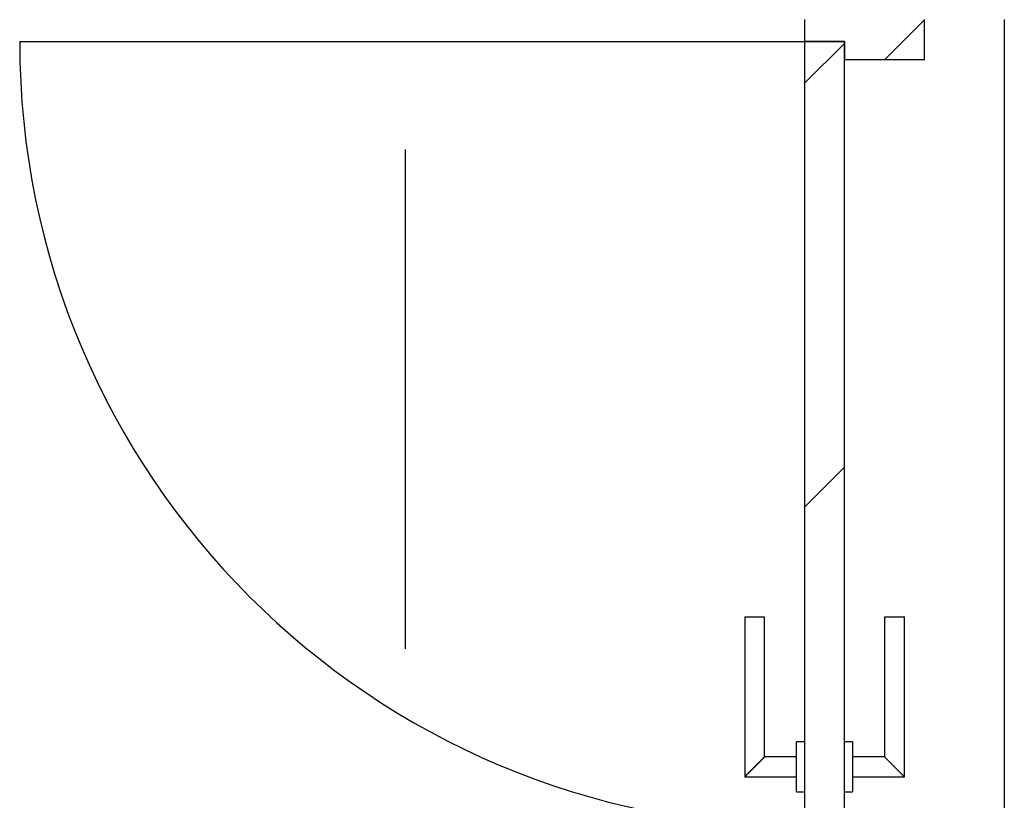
# Model space of a CAD drawing. Extents: x 2 to 87, y -108 to 11.
# Tile 56 of 256: x 27.042 to 28.028, y -77.259 to -76.478. Entities that reach past the tile are written whole.
import ezdxf

# ---------------------------------------------------------------- set-up
doc = ezdxf.new("R2010")
doc.units = 0
doc.header["$MEASUREMENT"] = 0
doc.linetypes.add('DASHDOT', pattern=[1, 0.5, -0.25, 0, -0.25])
for name, color, linetype in [('13', 7, 'CONTINUOUS'), ('16', 7, 'CONTINUOUS'), ('30', 7, 'CONTINUOUS'), ('5', 7, 'CONTINUOUS'), ('8', 7, 'CONTINUOUS')]:
    doc.layers.add(name, color=color, linetype=linetype)

msp = doc.modelspace()

# ---------------------------------------------------------------- linework, layer by layer
at = {"layer": '13', "color": 62, "linetype": 'Continuous'}
msp.add_line((28.0276, -76.4775), (28.0276, -78.1075), dxfattribs=at)
at = {"layer": '16', "color": 62, "linetype": 'Continuous'}
msp.add_line((27.0416, -76.4995), (27.8276, -76.4995), dxfattribs=at)
msp.add_arc((27.8276, -76.4995), 0.786, 180, 270, dxfattribs=at)
at = {"layer": '30', "color": 62, "linetype": 'Continuous'}
for p, q in [((27.8276, -76.4775), (27.8276, -76.4995)), ((27.9476, -76.5175), (27.9476, -76.4775)), ((27.8276, -76.4995), (27.8676, -76.4995)), ((27.8676, -76.4995), (27.8676, -76.5175)), ((27.8676, -76.5175), (27.9476, -76.5175))]:
    msp.add_line(p, q, dxfattribs=at)
at = {"layer": '5', "color": 7, "linetype": 'DASHDOT'}
msp.add_line((27.4276, -7.3075), (27.4276, -96.5075), dxfattribs=at)
at = {"layer": '8', "color": 62, "linetype": 'Continuous'}
for p, q in [((27.9081, -76.5175), (27.9476, -76.478)), ((27.8276, -76.4995), (27.8276, -77.2855)), ((27.8676, -76.4995), (27.8276, -76.4995)), ((27.8276, -76.5414), (27.8676, -76.5014)), ((27.8676, -77.2855), (27.8676, -76.4995)), ((27.8276, -76.9657), (27.8676, -76.9257)), ((27.7676, -77.0755), (27.7676, -77.2355)), ((27.7676, -77.0755), (27.7876, -77.0755)), ((27.7876, -77.2155), (27.7876, -77.0755)), ((27.9076, -77.0755), (27.9076, -77.2155)), ((27.9076, -77.0755), (27.9276, -77.0755)), ((27.9276, -77.2355), (27.9276, -77.0755)), ((27.8276, -77.2005), (27.8196, -77.2005)), ((27.8196, -77.2505), (27.8196, -77.2005)), ((27.8756, -77.2005), (27.8676, -77.2005)), ((27.8756, -77.2005), (27.8756, -77.2505)), ((27.8196, -77.2155), (27.7876, -77.2155)), ((27.9076, -77.2155), (27.8756, -77.2155)), ((27.7676, -77.2355), (27.8196, -77.2355)), ((27.8756, -77.2355), (27.9276, -77.2355)), ((27.8196, -77.2505), (27.8276, -77.2505)), ((27.8676, -77.2505), (27.8756, -77.2505))]:
    msp.add_line(p, q, dxfattribs=at)
for points in [[(27.7876, -77.2155), (27.7875, -77.2155), (27.7875, -77.2156), (27.7875, -77.2156), (27.7875, -77.2156), (27.7875, -77.2156), (27.7875, -77.2156), (27.7875, -77.2156), (27.7875, -77.2156), (27.7875, -77.2156), (27.7875, -77.2156), (27.7875, -77.2156), (27.7875, -77.2156), (27.7875, -77.2156), (27.7875, -77.2156), (27.7875, -77.2156), (27.7875, -77.2156), (27.7875, -77.2156), (27.7875, -77.2156), (27.7875, -77.2156), (27.7875, -77.2156), (27.7875, -77.2156), (27.7875, -77.2156), (27.7875, -77.2156), (27.7875, -77.2156), (27.7875, -77.2156), (27.7875, -77.2156), (27.7875, -77.2156), (27.7875, -77.2156), (27.7874, -77.2157), (27.7874, -77.2157), (27.7874, -77.2157), (27.7874, -77.2157), (27.7874, -77.2157), (27.7874, -77.2157), (27.7874, -77.2157), (27.7874, -77.2157), (27.7874, -77.2157), (27.7874, -77.2157), (27.7874, -77.2157), (27.7874, -77.2157), (27.7874, -77.2157), (27.7874, -77.2157), (27.7874, -77.2157), (27.7874, -77.2157), (27.7874, -77.2157), (27.7874, -77.2157), (27.7873, -77.2157), (27.7873, -77.2158), (27.7873, -77.2158), (27.7873, -77.2158), (27.7873, -77.2158), (27.7873, -77.2158), (27.7873, -77.2158), (27.7873, -77.2158), (27.7873, -77.2158), (27.7873, -77.2158), (27.7873, -77.2158), (27.7873, -77.2158), (27.7873, -77.2158), (27.7873, -77.2158), (27.7873, -77.2158), (27.7873, -77.2158), (27.7872, -77.2159), (27.7871, -77.216), (27.7871, -77.216), (27.7871, -77.216), (27.7871, -77.216), (27.7871, -77.216), (27.7871, -77.216), (27.7871, -77.216), (27.7871, -77.216), (27.7871, -77.216), (27.7871, -77.216), (27.7871, -77.216), (27.787, -77.216), (27.787, -77.2161), (27.787, -77.2161), (27.787, -77.2161), (27.787, -77.2161), (27.787, -77.2161), (27.787, -77.2161), (27.787, -77.2161), (27.787, -77.2161), (27.787, -77.2161), (27.787, -77.2161), (27.7869, -77.2162), (27.7869, -77.2162), (27.7869, -77.2162), (27.7869, -77.2162), (27.7869, -77.2162), (27.7869, -77.2162), (27.7869, -77.2162), (27.7869, -77.2162), (27.7869, -77.2162), (27.7869, -77.2162), (27.7868, -77.2163), (27.7868, -77.2163), (27.7868, -77.2163), (27.7868, -77.2163), (27.7868, -77.2163), (27.7868, -77.2163), (27.7868, -77.2163), (27.7868, -77.2163), (27.7868, -77.2163), (27.7868, -77.2163), (27.7867, -77.2164), (27.7867, -77.2164), (27.7867, -77.2164), (27.7867, -77.2164), (27.7867, -77.2164), (27.7867, -77.2164), (27.7867, -77.2164), (27.7867, -77.2164), (27.7866, -77.2164), (27.7866, -77.2165), (27.7866, -77.2165), (27.7866, -77.2165), (27.7866, -77.2165), (27.7866, -77.2165), (27.7866, -77.2165), (27.7866, -77.2165), (27.7866, -77.2165), (27.7865, -77.2166), (27.7865, -77.2166), (27.7865, -77.2166), (27.7865, -77.2166), (27.7865, -77.2166), (27.7865, -77.2166), (27.7865, -77.2166), (27.7865, -77.2166), (27.7864, -77.2167), (27.7864, -77.2167), (27.7864, -77.2167), (27.7864, -77.2167), (27.7864, -77.2167), (27.7864, -77.2167), (27.7864, -77.2167), (27.7864, -77.2167), (27.7863, -77.2168), (27.7863, -77.2168), (27.7863, -77.2168), (27.7863, -77.2168), (27.7863, -77.2168), (27.7863, -77.2168), (27.7863, -77.2168), (27.7862, -77.2169), (27.7862, -77.2169), (27.7862, -77.2169), (27.7862, -77.2169), (27.7862, -77.2169), (27.7862, -77.2169), (27.7862, -77.2169), (27.7861, -77.217), (27.786, -77.2171), (27.786, -77.2171), (27.786, -77.2171), (27.786, -77.2171), (27.786, -77.2171), (27.786, -77.2171), (27.786, -77.2171), (27.7859, -77.2172), (27.7859, -77.2172), (27.7859, -77.2172), (27.7859, -77.2172), (27.7859, -77.2172), (27.7859, -77.2172), (27.7859, -77.2172), (27.7858, -77.2173), (27.7858, -77.2173), (27.7858, -77.2173), (27.7858, -77.2173), (27.7858, -77.2173), (27.7858, -77.2173), (27.7857, -77.2174), (27.7857, -77.2174), (27.7857, -77.2174), (27.7857, -77.2174), (27.7857, -77.2174), (27.7857, -77.2174), (27.7856, -77.2175), (27.7856, -77.2175), (27.7856, -77.2175), (27.7856, -77.2175), (27.7856, -77.2175), (27.7856, -77.2175), (27.7855, -77.2176), (27.7855, -77.2176), (27.7855, -77.2176), (27.7855, -77.2176), (27.7855, -77.2176), (27.7855, -77.2176), (27.7854, -77.2177), (27.7854, -77.2177), (27.7854, -77.2177), (27.7854, -77.2177), (27.7854, -77.2177), (27.7854, -77.2177), (27.7853, -77.2178), (27.7853, -77.2178), (27.7853, -77.2178), (27.7853, -77.2178), (27.7853, -77.2178), (27.7853, -77.2178), (27.7852, -77.2179), (27.7852, -77.2179), (27.7852, -77.2179), (27.7852, -77.2179), (27.7852, -77.2179), (27.7851, -77.2179), (27.7851, -77.218), (27.7851, -77.218), (27.7851, -77.218), (27.7851, -77.218), (27.7851, -77.218), (27.785, -77.2181), (27.785, -77.2181), (27.785, -77.2181), (27.785, -77.2181), (27.785, -77.2181), (27.7849, -77.2181), (27.7849, -77.2182), (27.7849, -77.2182), (27.7849, -77.2182), (27.7849, -77.2182), (27.7849, -77.2182), (27.7848, -77.2183), (27.7848, -77.2183), (27.7848, -77.2183), (27.7848, -77.2183), (27.7848, -77.2183), (27.7847, -77.2184), (27.7847, -77.2184), (27.7847, -77.2184), (27.7847, -77.2184), (27.7847, -77.2184), (27.7846, -77.2185), (27.7846, -77.2185), (27.7846, -77.2185), (27.7846, -77.2185), (27.7846, -77.2185), (27.7845, -77.2186), (27.7845, -77.2186), (27.7845, -77.2186), (27.7845, -77.2186), (27.7845, -77.2186), (27.7845, -77.2186), (27.7844, -77.2187), (27.7843, -77.2188), (27.7843, -77.2188), (27.7843, -77.2188), (27.7843, -77.2188), (27.7842, -77.2189), (27.7842, -77.2189), (27.7842, -77.2189), (27.7842, -77.2189), (27.7842, -77.2189), (27.7841, -77.219), (27.7841, -77.219), (27.7841, -77.219), (27.7841, -77.219), (27.7841, -77.219), (27.784, -77.2191), (27.784, -77.2191), (27.784, -77.2191), (27.784, -77.2191), (27.784, -77.2191), (27.7839, -77.2192), (27.7839, -77.2192), (27.7839, -77.2192), (27.7839, -77.2192), (27.7839, -77.2192), (27.7838, -77.2193), (27.7838, -77.2193), (27.7838, -77.2193), (27.7838, -77.2193), (27.7837, -77.2194), (27.7837, -77.2194), (27.7837, -77.2194), (27.7837, -77.2194), (27.7837, -77.2194), (27.7836, -77.2195), (27.7836, -77.2195), (27.7836, -77.2195), (27.7836, -77.2195), (27.7835, -77.2195), (27.7835, -77.2196), (27.7835, -77.2196), (27.7835, -77.2196), (27.7835, -77.2196), (27.7834, -77.2197), (27.7834, -77.2197), (27.7834, -77.2197), (27.7834, -77.2197), (27.7833, -77.2197), (27.7833, -77.2198), (27.7833, -77.2198), (27.7833, -77.2198), (27.7833, -77.2198), (27.7832, -77.2199), (27.7832, -77.2199), (27.7832, -77.2199), (27.7832, -77.2199), (27.7831, -77.22), (27.7831, -77.22), (27.7831, -77.22), (27.7831, -77.22), (27.7831, -77.22), (27.783, -77.2201), (27.783, -77.2201), (27.783, -77.2201), (27.783, -77.2201), (27.7829, -77.2202), (27.7829, -77.2202), (27.7829, -77.2202), (27.7829, -77.2202), (27.7828, -77.2202), (27.7828, -77.2203), (27.7828, -77.2203), (27.7828, -77.2203), (27.7828, -77.2203), (27.7827, -77.2204), (27.7827, -77.2204), (27.7827, -77.2204), (27.7827, -77.2204), (27.7826, -77.2205), (27.7826, -77.2205), (27.7826, -77.2205), (27.7826, -77.2205), (27.7825, -77.2206), (27.7825, -77.2206), (27.7825, -77.2206), (27.7825, -77.2206), (27.7824, -77.2206), (27.7824, -77.2207), (27.7824, -77.2207), (27.7824, -77.2207), (27.7824, -77.2207), (27.7823, -77.2208), (27.7823, -77.2208), (27.7823, -77.2208), (27.7823, -77.2208), (27.7822, -77.2209), (27.7821, -77.221), (27.7821, -77.221), (27.7821, -77.221), (27.7821, -77.221), (27.782, -77.2211), (27.782, -77.2211), (27.782, -77.2211), (27.782, -77.2211), (27.7819, -77.2212), (27.7819, -77.2212), (27.7819, -77.2212), (27.7819, -77.2212), (27.7818, -77.2213), (27.7818, -77.2213), (27.7818, -77.2213), (27.7818, -77.2213), (27.7817, -77.2214), (27.7817, -77.2214), (27.7817, -77.2214), (27.7817, -77.2214), (27.7816, -77.2215), (27.7816, -77.2215), (27.7816, -77.2215), (27.7816, -77.2215), (27.7815, -77.2216), (27.7815, -77.2216), (27.7815, -77.2216), (27.7815, -77.2216), (27.7814, -77.2217), (27.7814, -77.2217), (27.7814, -77.2217), (27.7814, -77.2217), (27.7813, -77.2218), (27.7813, -77.2218), (27.7813, -77.2218), (27.7813, -77.2218), (27.7812, -77.2219), (27.7812, -77.2219), (27.7812, -77.2219), (27.7812, -77.2219), (27.7811, -77.222), (27.7811, -77.222), (27.7811, -77.222), (27.7811, -77.222), (27.781, -77.2221), (27.781, -77.2221), (27.781, -77.2221), (27.781, -77.2221), (27.7809, -77.2222), (27.7809, -77.2222), (27.7809, -77.2222), (27.7809, -77.2222), (27.7808, -77.2223), (27.7808, -77.2223), (27.7808, -77.2223), (27.7807, -77.2223), (27.7807, -77.2224), (27.7807, -77.2224), (27.7807, -77.2224), (27.7806, -77.2225), (27.7806, -77.2225), (27.7806, -77.2225), (27.7806, -77.2225), (27.7805, -77.2226), (27.7805, -77.2226), (27.7805, -77.2226), (27.7805, -77.2226), (27.7804, -77.2227), (27.7804, -77.2227), (27.7804, -77.2227), (27.7804, -77.2227), (27.7803, -77.2228), (27.7803, -77.2228), (27.7803, -77.2228), (27.7803, -77.2228), (27.7802, -77.2229), (27.7802, -77.2229), (27.7802, -77.2229), (27.7802, -77.2229), (27.7801, -77.223), (27.7801, -77.223), (27.7801, -77.223), (27.78, -77.2231), (27.78, -77.2231), (27.78, -77.2231), (27.78, -77.2231), (27.7799, -77.2232), (27.7799, -77.2232), (27.7799, -77.2232), (27.7799, -77.2232), (27.7798, -77.2233), (27.7798, -77.2233), (27.7798, -77.2233), (27.7798, -77.2233), (27.7797, -77.2234), (27.7797, -77.2234), (27.7797, -77.2234), (27.7796, -77.2235), (27.7795, -77.2236), (27.7795, -77.2236), (27.7795, -77.2236), (27.7795, -77.2236), (27.7794, -77.2237), (27.7794, -77.2237), (27.7794, -77.2237), (27.7794, -77.2237), (27.7793, -77.2238), (27.7793, -77.2238), (27.7793, -77.2238), (27.7792, -77.2239), (27.7792, -77.2239), (27.7792, -77.2239), (27.7792, -77.2239), (27.7791, -77.224), (27.7791, -77.224), (27.7791, -77.224), (27.7791, -77.224), (27.779, -77.2241), (27.779, -77.2241), (27.779, -77.2241), (27.7789, -77.2242), (27.7789, -77.2242), (27.7789, -77.2242), (27.7789, -77.2242), (27.7788, -77.2243), (27.7788, -77.2243), (27.7788, -77.2243), (27.7788, -77.2243), (27.7787, -77.2244), (27.7787, -77.2244), (27.7787, -77.2244), (27.7786, -77.2245), (27.7786, -77.2245), (27.7786, -77.2245), (27.7786, -77.2245), (27.7785, -77.2246), (27.7785, -77.2246), (27.7785, -77.2246), (27.7785, -77.2246), (27.7784, -77.2247), (27.7784, -77.2247), (27.7784, -77.2247), (27.7783, -77.2247), (27.7783, -77.2248), (27.7783, -77.2248), (27.7783, -77.2248), (27.7782, -77.2249), (27.7782, -77.2249), (27.7782, -77.2249), (27.7782, -77.2249), (27.7781, -77.225), (27.7781, -77.225), (27.7781, -77.225), (27.778, -77.225), (27.778, -77.2251), (27.778, -77.2251), (27.778, -77.2251), (27.7779, -77.2252), (27.7779, -77.2252), (27.7779, -77.2252), (27.7779, -77.2252), (27.7778, -77.2253), (27.7778, -77.2253), (27.7778, -77.2253), (27.7777, -77.2253), (27.7777, -77.2254), (27.7777, -77.2254), (27.7777, -77.2254), (27.7776, -77.2255), (27.7776, -77.2255), (27.7776, -77.2255), (27.7776, -77.2255), (27.7775, -77.2256), (27.7775, -77.2256), (27.7775, -77.2256), (27.7775, -77.2256), (27.7774, -77.2257), (27.7774, -77.2257), (27.7774, -77.2257), (27.7773, -77.2258), (27.7773, -77.2258), (27.7773, -77.2258), (27.7773, -77.2258), (27.7772, -77.2259), (27.7772, -77.2259), (27.7772, -77.2259), (27.7772, -77.2259), (27.7771, -77.226), (27.7771, -77.226), (27.7771, -77.226), (27.777, -77.2261), (27.777, -77.2261), (27.777, -77.2261), (27.777, -77.2261), (27.7769, -77.2262), (27.7768, -77.2263), (27.7768, -77.2263), (27.7768, -77.2263), (27.7767, -77.2264), (27.7767, -77.2264), (27.7767, -77.2264), (27.7767, -77.2264), (27.7766, -77.2265), (27.7766, -77.2265), (27.7766, -77.2265), (27.7766, -77.2265), (27.7765, -77.2266), (27.7765, -77.2266), (27.7765, -77.2266), (27.7764, -77.2267), (27.7764, -77.2267), (27.7764, -77.2267), (27.7764, -77.2267), (27.7763, -77.2268), (27.7763, -77.2268), (27.7763, -77.2268), (27.7763, -77.2268), (27.7762, -77.2269), (27.7762, -77.2269), (27.7762, -77.2269), (27.7761, -77.227), (27.7761, -77.227), (27.7761, -77.227), (27.7761, -77.227), (27.776, -77.2271), (27.776, -77.2271), (27.776, -77.2271), (27.776, -77.2271), (27.7759, -77.2272), (27.7759, -77.2272), (27.7759, -77.2272), (27.7758, -77.2273), (27.7758, -77.2273), (27.7758, -77.2273), (27.7758, -77.2273), (27.7757, -77.2274), (27.7757, -77.2274), (27.7757, -77.2274), (27.7757, -77.2274), (27.7756, -77.2275), (27.7756, -77.2275), (27.7756, -77.2275), (27.7756, -77.2275), (27.7755, -77.2276), (27.7755, -77.2276), (27.7755, -77.2276), (27.7754, -77.2277), (27.7754, -77.2277), (27.7754, -77.2277), (27.7754, -77.2277), (27.7753, -77.2278), (27.7753, -77.2278), (27.7753, -77.2278), (27.7753, -77.2278), (27.7752, -77.2279), (27.7752, -77.2279), (27.7752, -77.2279), (27.7752, -77.2279), (27.7751, -77.228), (27.7751, -77.228), (27.7751, -77.228), (27.775, -77.2281), (27.775, -77.2281), (27.775, -77.2281), (27.775, -77.2281), (27.7749, -77.2282), (27.7749, -77.2282), (27.7749, -77.2282), (27.7749, -77.2282), (27.7748, -77.2283), (27.7748, -77.2283), (27.7748, -77.2283), (27.7748, -77.2283), (27.7747, -77.2284), (27.7747, -77.2284), (27.7747, -77.2284), (27.7747, -77.2284), (27.7746, -77.2285), (27.7746, -77.2285), (27.7746, -77.2285), (27.7746, -77.2285), (27.7745, -77.2286), (27.7745, -77.2286), (27.7745, -77.2286), (27.7744, -77.2287), (27.7744, -77.2287), (27.7744, -77.2287), (27.7744, -77.2287), (27.7743, -77.2288), (27.7742, -77.2289), (27.7742, -77.2289), (27.7742, -77.2289), (27.7742, -77.2289), (27.7741, -77.229), (27.7741, -77.229), (27.7741, -77.229), (27.7741, -77.229), (27.774, -77.2291), (27.774, -77.2291), (27.774, -77.2291), (27.774, -77.2291), (27.7739, -77.2292), (27.7739, -77.2292), (27.7739, -77.2292), (27.7739, -77.2292), (27.7738, -77.2293), (27.7738, -77.2293), (27.7738, -77.2293), (27.7738, -77.2293), (27.7737, -77.2294), (27.7737, -77.2294), (27.7737, -77.2294), (27.7737, -77.2294), (27.7736, -77.2295), (27.7736, -77.2295), (27.7736, -77.2295), (27.7736, -77.2295), (27.7735, -77.2296), (27.7735, -77.2296), (27.7735, -77.2296), (27.7735, -77.2296), (27.7734, -77.2297), (27.7734, -77.2297), (27.7734, -77.2297), (27.7734, -77.2297), (27.7733, -77.2298), (27.7733, -77.2298), (27.7733, -77.2298), (27.7733, -77.2298), (27.7732, -77.2299), (27.7732, -77.2299), (27.7732, -77.2299), (27.7732, -77.2299), (27.7731, -77.23), (27.7731, -77.23), (27.7731, -77.23), (27.7731, -77.23), (27.773, -77.2301), (27.773, -77.2301), (27.773, -77.2301), (27.773, -77.2301), (27.7729, -77.2302), (27.7729, -77.2302), (27.7729, -77.2302), (27.7729, -77.2302), (27.7728, -77.2303), (27.7728, -77.2303), (27.7728, -77.2303), (27.7728, -77.2303), (27.7727, -77.2303), (27.7727, -77.2304), (27.7727, -77.2304), (27.7727, -77.2304), (27.7727, -77.2304), (27.7726, -77.2305), (27.7726, -77.2305), (27.7726, -77.2305), (27.7726, -77.2305), (27.7725, -77.2306), (27.7725, -77.2306), (27.7725, -77.2306), (27.7725, -77.2306), (27.7724, -77.2307), (27.7724, -77.2307), (27.7724, -77.2307), (27.7724, -77.2307), (27.7724, -77.2307), (27.7723, -77.2308), (27.7723, -77.2308), (27.7723, -77.2308), (27.7723, -77.2308), (27.7722, -77.2309), (27.7722, -77.2309), (27.7722, -77.2309), (27.7722, -77.2309), (27.7721, -77.231), (27.7721, -77.231), (27.7721, -77.231), (27.7721, -77.231), (27.7721, -77.231), (27.772, -77.2311), (27.772, -77.2311), (27.772, -77.2311), (27.772, -77.2311), (27.7719, -77.2312), (27.7719, -77.2312), (27.7719, -77.2312), (27.7719, -77.2312), (27.7719, -77.2313), (27.7718, -77.2313), (27.7718, -77.2313), (27.7718, -77.2313), (27.7718, -77.2313), (27.7717, -77.2314), (27.7717, -77.2314), (27.7717, -77.2314), (27.7717, -77.2314), (27.7717, -77.2314), (27.7716, -77.2315), (27.7716, -77.2315), (27.7716, -77.2315), (27.7716, -77.2315), (27.7715, -77.2316), (27.7715, -77.2316), (27.7715, -77.2316), (27.7715, -77.2316), (27.7715, -77.2316), (27.7714, -77.2317), (27.7714, -77.2317), (27.7714, -77.2317), (27.7714, -77.2317), (27.7713, -77.2318), (27.7713, -77.2318), (27.7713, -77.2318), (27.7713, -77.2318), (27.7713, -77.2318), (27.7712, -77.2319), (27.7712, -77.2319), (27.7712, -77.2319), (27.7712, -77.2319), (27.7712, -77.2319), (27.7711, -77.232), (27.7711, -77.232), (27.7711, -77.232), (27.7711, -77.232), (27.7711, -77.232), (27.771, -77.2321), (27.771, -77.2321), (27.771, -77.2321), (27.771, -77.2321), (27.7709, -77.2321), (27.7709, -77.2322), (27.7709, -77.2322), (27.7709, -77.2322), (27.7709, -77.2322), (27.7708, -77.2323), (27.7708, -77.2323), (27.7708, -77.2323), (27.7708, -77.2323), (27.7708, -77.2323), (27.7707, -77.2324), (27.7707, -77.2324), (27.7707, -77.2324), (27.7707, -77.2324), (27.7707, -77.2324), (27.7706, -77.2324), (27.7706, -77.2325), (27.7706, -77.2325), (27.7706, -77.2325), (27.7706, -77.2325), (27.7706, -77.2325), (27.7705, -77.2326), (27.7705, -77.2326), (27.7705, -77.2326), (27.7705, -77.2326), (27.7705, -77.2326), (27.7704, -77.2327), (27.7704, -77.2327), (27.7704, -77.2327), (27.7704, -77.2327), (27.7704, -77.2327), (27.7703, -77.2328), (27.7703, -77.2328), (27.7703, -77.2328), (27.7703, -77.2328), (27.7703, -77.2328), (27.7703, -77.2328), (27.7702, -77.2329), (27.7702, -77.2329), (27.7702, -77.2329), (27.7702, -77.2329), (27.7702, -77.2329), (27.7701, -77.233), (27.7701, -77.233), (27.7701, -77.233), (27.7701, -77.233), (27.7701, -77.233), (27.7701, -77.233), (27.77, -77.2331), (27.77, -77.2331), (27.77, -77.2331), (27.77, -77.2331), (27.77, -77.2331), (27.7699, -77.2332), (27.7698, -77.2333), (27.7698, -77.2333), (27.7698, -77.2333), (27.7698, -77.2333), (27.7698, -77.2333), (27.7698, -77.2333), (27.7697, -77.2334), (27.7697, -77.2334), (27.7697, -77.2334), (27.7697, -77.2334), (27.7697, -77.2334), (27.7697, -77.2334), (27.7696, -77.2335), (27.7696, -77.2335), (27.7696, -77.2335), (27.7696, -77.2335), (27.7696, -77.2335), (27.7696, -77.2335), (27.7695, -77.2336), (27.7695, -77.2336), (27.7695, -77.2336), (27.7695, -77.2336), (27.7695, -77.2336), (27.7695, -77.2336), (27.7694, -77.2337), (27.7694, -77.2337), (27.7694, -77.2337), (27.7694, -77.2337), (27.7694, -77.2337), (27.7694, -77.2337), (27.7693, -77.2338), (27.7693, -77.2338), (27.7693, -77.2338), (27.7693, -77.2338), (27.7693, -77.2338), (27.7693, -77.2338), (27.7693, -77.2338), (27.7692, -77.2339), (27.7692, -77.2339), (27.7692, -77.2339), (27.7692, -77.2339), (27.7692, -77.2339), (27.7692, -77.2339), (27.7692, -77.2339), (27.7691, -77.234), (27.7691, -77.234), (27.7691, -77.234), (27.7691, -77.234), (27.7691, -77.234), (27.7691, -77.234), (27.7691, -77.234), (27.769, -77.2341), (27.769, -77.2341), (27.769, -77.2341), (27.769, -77.2341), (27.769, -77.2341), (27.769, -77.2341), (27.769, -77.2341), (27.7689, -77.2342), (27.7689, -77.2342), (27.7689, -77.2342), (27.7689, -77.2342), (27.7689, -77.2342), (27.7689, -77.2342), (27.7689, -77.2342), (27.7688, -77.2343), (27.7688, -77.2343), (27.7688, -77.2343), (27.7688, -77.2343), (27.7688, -77.2343), (27.7688, -77.2343), (27.7688, -77.2343), (27.7688, -77.2343), (27.7687, -77.2344), (27.7687, -77.2344), (27.7687, -77.2344), (27.7687, -77.2344), (27.7687, -77.2344), (27.7687, -77.2344), (27.7687, -77.2344), (27.7687, -77.2344), (27.7686, -77.2345), (27.7686, -77.2345), (27.7686, -77.2345), (27.7686, -77.2345), (27.7686, -77.2345), (27.7686, -77.2345), (27.7686, -77.2345), (27.7686, -77.2345), (27.7686, -77.2345), (27.7685, -77.2346), (27.7685, -77.2346), (27.7685, -77.2346), (27.7685, -77.2346), (27.7685, -77.2346), (27.7685, -77.2346), (27.7685, -77.2346), (27.7685, -77.2346), (27.7684, -77.2347), (27.7683, -77.2348), (27.7683, -77.2348), (27.7683, -77.2348), (27.7683, -77.2348), (27.7683, -77.2348), (27.7683, -77.2348), (27.7683, -77.2348), (27.7683, -77.2348), (27.7683, -77.2348), (27.7683, -77.2348), (27.7682, -77.2349), (27.7682, -77.2349), (27.7682, -77.2349), (27.7682, -77.2349), (27.7682, -77.2349), (27.7682, -77.2349), (27.7682, -77.2349), (27.7682, -77.2349), (27.7682, -77.2349), (27.7682, -77.2349), (27.7681, -77.235), (27.7681, -77.235), (27.7681, -77.235), (27.7681, -77.235), (27.7681, -77.235), (27.7681, -77.235), (27.7681, -77.235), (27.7681, -77.235), (27.7681, -77.235), (27.7681, -77.235), (27.7681, -77.235), (27.7681, -77.235), (27.768, -77.2351), (27.768, -77.2351), (27.768, -77.2351), (27.768, -77.2351), (27.768, -77.2351), (27.768, -77.2351), (27.768, -77.2351), (27.768, -77.2351), (27.768, -77.2351), (27.768, -77.2351), (27.768, -77.2351), (27.768, -77.2351), (27.768, -77.2351), (27.7679, -77.2352), (27.7679, -77.2352), (27.7679, -77.2352), (27.7679, -77.2352), (27.7679, -77.2352), (27.7679, -77.2352), (27.7679, -77.2352), (27.7679, -77.2352), (27.7679, -77.2352), (27.7679, -77.2352), (27.7679, -77.2352), (27.7679, -77.2352), (27.7679, -77.2352), (27.7679, -77.2352), (27.7679, -77.2352), (27.7678, -77.2353), (27.7678, -77.2353), (27.7678, -77.2353), (27.7678, -77.2353), (27.7678, -77.2353), (27.7678, -77.2353), (27.7678, -77.2353), (27.7678, -77.2353), (27.7678, -77.2353), (27.7678, -77.2353), (27.7678, -77.2353), (27.7678, -77.2353), (27.7678, -77.2353), (27.7678, -77.2353), (27.7678, -77.2353), (27.7678, -77.2353), (27.7678, -77.2353), (27.7678, -77.2353), (27.7678, -77.2353), (27.7677, -77.2354), (27.7676, -77.2355)], [(27.9276, -77.2355), (27.9275, -77.2355), (27.9275, -77.2354), (27.9275, -77.2354), (27.9275, -77.2354), (27.9275, -77.2354), (27.9275, -77.2354), (27.9275, -77.2354), (27.9275, -77.2354), (27.9275, -77.2354), (27.9275, -77.2354), (27.9275, -77.2354), (27.9275, -77.2354), (27.9275, -77.2354), (27.9275, -77.2354), (27.9275, -77.2354), (27.9275, -77.2354), (27.9275, -77.2354), (27.9275, -77.2354), (27.9275, -77.2354), (27.9275, -77.2354), (27.9275, -77.2354), (27.9275, -77.2354), (27.9275, -77.2354), (27.9275, -77.2354), (27.9275, -77.2354), (27.9275, -77.2354), (27.9275, -77.2354), (27.9275, -77.2354), (27.9274, -77.2353), (27.9274, -77.2353), (27.9274, -77.2353), (27.9274, -77.2353), (27.9274, -77.2353), (27.9274, -77.2353), (27.9274, -77.2353), (27.9274, -77.2353), (27.9274, -77.2353), (27.9274, -77.2353), (27.9274, -77.2353), (27.9274, -77.2353), (27.9274, -77.2353), (27.9274, -77.2353), (27.9274, -77.2353), (27.9274, -77.2353), (27.9274, -77.2353), (27.9274, -77.2353), (27.9274, -77.2353), (27.9273, -77.2352), (27.9273, -77.2352), (27.9273, -77.2352), (27.9273, -77.2352), (27.9273, -77.2352), (27.9273, -77.2352), (27.9273, -77.2352), (27.9273, -77.2352), (27.9273, -77.2352), (27.9273, -77.2352), (27.9273, -77.2352), (27.9273, -77.2352), (27.9273, -77.2352), (27.9273, -77.2352), (27.9273, -77.2352), (27.9272, -77.2351), (27.9271, -77.235), (27.9271, -77.235), (27.9271, -77.235), (27.9271, -77.235), (27.9271, -77.235), (27.9271, -77.235), (27.9271, -77.235), (27.9271, -77.235), (27.9271, -77.235), (27.9271, -77.235), (27.9271, -77.235), (27.9271, -77.235), (27.927, -77.2349), (27.927, -77.2349), (27.927, -77.2349), (27.927, -77.2349), (27.927, -77.2349), (27.927, -77.2349), (27.927, -77.2349), (27.927, -77.2349), (27.927, -77.2349), (27.927, -77.2349), (27.9269, -77.2348), (27.9269, -77.2348), (27.9269, -77.2348), (27.9269, -77.2348), (27.9269, -77.2348), (27.9269, -77.2348), (27.9269, -77.2348), (27.9269, -77.2348), (27.9269, -77.2348), (27.9269, -77.2348), (27.9268, -77.2347), (27.9268, -77.2347), (27.9268, -77.2347), (27.9268, -77.2347), (27.9268, -77.2347), (27.9268, -77.2347), (27.9268, -77.2347), (27.9268, -77.2347), (27.9268, -77.2347), (27.9268, -77.2347), (27.9267, -77.2346), (27.9267, -77.2346), (27.9267, -77.2346), (27.9267, -77.2346), (27.9267, -77.2346), (27.9267, -77.2346), (27.9267, -77.2346), (27.9267, -77.2346), (27.9266, -77.2345), (27.9266, -77.2345), (27.9266, -77.2345), (27.9266, -77.2345), (27.9266, -77.2345), (27.9266, -77.2345), (27.9266, -77.2345), (27.9266, -77.2345), (27.9266, -77.2345), (27.9265, -77.2344), (27.9265, -77.2344), (27.9265, -77.2344), (27.9265, -77.2344), (27.9265, -77.2344), (27.9265, -77.2344), (27.9265, -77.2344), (27.9265, -77.2344), (27.9264, -77.2343), (27.9264, -77.2343), (27.9264, -77.2343), (27.9264, -77.2343), (27.9264, -77.2343), (27.9264, -77.2343), (27.9264, -77.2343), (27.9264, -77.2343), (27.9263, -77.2342), (27.9263, -77.2342), (27.9263, -77.2342), (27.9263, -77.2342), (27.9263, -77.2342), (27.9263, -77.2342), (27.9263, -77.2342), (27.9262, -77.2341), (27.9262, -77.2341), (27.9262, -77.2341), (27.9262, -77.2341), (27.9262, -77.2341), (27.9262, -77.2341), (27.9262, -77.2341), (27.9261, -77.234), (27.926, -77.2339), (27.926, -77.2339), (27.926, -77.2339), (27.926, -77.2339), (27.926, -77.2339), (27.926, -77.2339), (27.926, -77.2339), (27.9259, -77.2338), (27.9259, -77.2338), (27.9259, -77.2338), (27.9259, -77.2338), (27.9259, -77.2338), (27.9259, -77.2338), (27.9259, -77.2338), (27.9258, -77.2337), (27.9258, -77.2337), (27.9258, -77.2337), (27.9258, -77.2337), (27.9258, -77.2337), (27.9258, -77.2337), (27.9257, -77.2336), (27.9257, -77.2336), (27.9257, -77.2336), (27.9257, -77.2336), (27.9257, -77.2336), (27.9257, -77.2336), (27.9256, -77.2335), (27.9256, -77.2335), (27.9256, -77.2335), (27.9256, -77.2335), (27.9256, -77.2335), (27.9256, -77.2335), (27.9255, -77.2334), (27.9255, -77.2334), (27.9255, -77.2334), (27.9255, -77.2334), (27.9255, -77.2334), (27.9255, -77.2334), (27.9254, -77.2333), (27.9254, -77.2333), (27.9254, -77.2333), (27.9254, -77.2333), (27.9254, -77.2333), (27.9254, -77.2333), (27.9253, -77.2332), (27.9253, -77.2332), (27.9253, -77.2332), (27.9253, -77.2332), (27.9253, -77.2332), (27.9253, -77.2332), (27.9252, -77.2331), (27.9252, -77.2331), (27.9252, -77.2331), (27.9252, -77.2331), (27.9252, -77.2331), (27.9251, -77.233), (27.9251, -77.233), (27.9251, -77.233), (27.9251, -77.233), (27.9251, -77.233), (27.9251, -77.233), (27.925, -77.2329), (27.925, -77.2329), (27.925, -77.2329), (27.925, -77.2329), (27.925, -77.2329), (27.9249, -77.2328), (27.9249, -77.2328), (27.9249, -77.2328), (27.9249, -77.2328), (27.9249, -77.2328), (27.9249, -77.2328), (27.9248, -77.2327), (27.9248, -77.2327), (27.9248, -77.2327), (27.9248, -77.2327), (27.9248, -77.2327), (27.9247, -77.2326), (27.9247, -77.2326), (27.9247, -77.2326), (27.9247, -77.2326), (27.9247, -77.2326), (27.9246, -77.2325), (27.9246, -77.2325), (27.9246, -77.2325), (27.9246, -77.2325), (27.9246, -77.2325), (27.9245, -77.2324), (27.9245, -77.2324), (27.9245, -77.2324), (27.9245, -77.2324), (27.9245, -77.2324), (27.9245, -77.2324), (27.9244, -77.2323), (27.9243, -77.2322), (27.9243, -77.2322), (27.9243, -77.2322), (27.9243, -77.2322), (27.9242, -77.2321), (27.9242, -77.2321), (27.9242, -77.2321), (27.9242, -77.2321), (27.9242, -77.2321), (27.9241, -77.232), (27.9241, -77.232), (27.9241, -77.232), (27.9241, -77.232), (27.9241, -77.232), (27.924, -77.2319), (27.924, -77.2319), (27.924, -77.2319), (27.924, -77.2319), (27.924, -77.2319), (27.9239, -77.2318), (27.9239, -77.2318), (27.9239, -77.2318), (27.9239, -77.2318), (27.9239, -77.2318), (27.9238, -77.2317), (27.9238, -77.2317), (27.9238, -77.2317), (27.9238, -77.2317), (27.9237, -77.2316), (27.9237, -77.2316), (27.9237, -77.2316), (27.9237, -77.2316), (27.9237, -77.2316), (27.9236, -77.2315), (27.9236, -77.2315), (27.9236, -77.2315), (27.9236, -77.2315), (27.9235, -77.2314), (27.9235, -77.2314), (27.9235, -77.2314), (27.9235, -77.2314), (27.9235, -77.2314), (27.9234, -77.2313), (27.9234, -77.2313), (27.9234, -77.2313), (27.9234, -77.2313), (27.9234, -77.2313), (27.9233, -77.2312), (27.9233, -77.2312), (27.9233, -77.2312), (27.9233, -77.2312), (27.9232, -77.2311), (27.9232, -77.2311), (27.9232, -77.2311), (27.9232, -77.2311), (27.9231, -77.231), (27.9231, -77.231), (27.9231, -77.231), (27.9231, -77.231), (27.9231, -77.231), (27.923, -77.2309), (27.923, -77.2309), (27.923, -77.2309), (27.923, -77.2309), (27.9229, -77.2308), (27.9229, -77.2308), (27.9229, -77.2308), (27.9229, -77.2308), (27.9228, -77.2307), (27.9228, -77.2307), (27.9228, -77.2307), (27.9228, -77.2307), (27.9228, -77.2307), (27.9227, -77.2306), (27.9227, -77.2306), (27.9227, -77.2306), (27.9227, -77.2306), (27.9226, -77.2305), (27.9226, -77.2305), (27.9226, -77.2305), (27.9226, -77.2305), (27.9225, -77.2304), (27.9225, -77.2304), (27.9225, -77.2304), (27.9225, -77.2304), (27.9225, -77.2303), (27.9224, -77.2303), (27.9224, -77.2303), (27.9224, -77.2303), (27.9224, -77.2303), (27.9223, -77.2302), (27.9223, -77.2302), (27.9223, -77.2302), (27.9223, -77.2302), (27.9222, -77.2301), (27.9221, -77.23), (27.9221, -77.23), (27.9221, -77.23), (27.9221, -77.23), (27.922, -77.2299), (27.922, -77.2299), (27.922, -77.2299), (27.922, -77.2299), (27.9219, -77.2298), (27.9219, -77.2298), (27.9219, -77.2298), (27.9219, -77.2298), (27.9218, -77.2297), (27.9218, -77.2297), (27.9218, -77.2297), (27.9218, -77.2297), (27.9217, -77.2296), (27.9217, -77.2296), (27.9217, -77.2296), (27.9217, -77.2296), (27.9216, -77.2295), (27.9216, -77.2295), (27.9216, -77.2295), (27.9216, -77.2295), (27.9215, -77.2294), (27.9215, -77.2294), (27.9215, -77.2294), (27.9215, -77.2294), (27.9214, -77.2293), (27.9214, -77.2293), (27.9214, -77.2293), (27.9214, -77.2293), (27.9213, -77.2292), (27.9213, -77.2292), (27.9213, -77.2292), (27.9213, -77.2292), (27.9212, -77.2291), (27.9212, -77.2291), (27.9212, -77.2291), (27.9212, -77.2291), (27.9211, -77.229), (27.9211, -77.229), (27.9211, -77.229), (27.9211, -77.229), (27.921, -77.2289), (27.921, -77.2289), (27.921, -77.2289), (27.921, -77.2289), (27.9209, -77.2288), (27.9209, -77.2288), (27.9209, -77.2288), (27.9209, -77.2288), (27.9208, -77.2287), (27.9208, -77.2287), (27.9208, -77.2287), (27.9207, -77.2287), (27.9207, -77.2286), (27.9207, -77.2286), (27.9207, -77.2286), (27.9206, -77.2285), (27.9206, -77.2285), (27.9206, -77.2285), (27.9206, -77.2285), (27.9205, -77.2284), (27.9205, -77.2284), (27.9205, -77.2284), (27.9205, -77.2284), (27.9204, -77.2283), (27.9204, -77.2283), (27.9204, -77.2283), (27.9204, -77.2283), (27.9203, -77.2282), (27.9203, -77.2282), (27.9203, -77.2282), (27.9203, -77.2282), (27.9202, -77.2281), (27.9202, -77.2281), (27.9202, -77.2281), (27.9202, -77.2281), (27.9201, -77.228), (27.9201, -77.228), (27.9201, -77.228), (27.92, -77.2279), (27.92, -77.2279), (27.92, -77.2279), (27.92, -77.2279), (27.9199, -77.2278), (27.9199, -77.2278), (27.9199, -77.2278), (27.9199, -77.2278), (27.9198, -77.2277), (27.9198, -77.2277), (27.9198, -77.2277), (27.9198, -77.2277), (27.9197, -77.2276), (27.9197, -77.2276), (27.9197, -77.2276), (27.9196, -77.2275), (27.9195, -77.2274), (27.9195, -77.2274), (27.9195, -77.2274), (27.9195, -77.2274), (27.9194, -77.2273), (27.9194, -77.2273), (27.9194, -77.2273), (27.9194, -77.2273), (27.9193, -77.2272), (27.9193, -77.2272), (27.9193, -77.2272), (27.9192, -77.2271), (27.9192, -77.2271), (27.9192, -77.2271), (27.9192, -77.2271), (27.9191, -77.227), (27.9191, -77.227), (27.9191, -77.227), (27.9191, -77.227), (27.919, -77.2269), (27.919, -77.2269), (27.919, -77.2269), (27.9189, -77.2268), (27.9189, -77.2268), (27.9189, -77.2268), (27.9189, -77.2268), (27.9188, -77.2267), (27.9188, -77.2267), (27.9188, -77.2267), (27.9188, -77.2267), (27.9187, -77.2266), (27.9187, -77.2266), (27.9187, -77.2266), (27.9186, -77.2265), (27.9186, -77.2265), (27.9186, -77.2265), (27.9186, -77.2265), (27.9185, -77.2264), (27.9185, -77.2264), (27.9185, -77.2264), (27.9185, -77.2264), (27.9184, -77.2263), (27.9184, -77.2263), (27.9184, -77.2263), (27.9183, -77.2262), (27.9183, -77.2262), (27.9183, -77.2262), (27.9183, -77.2262), (27.9182, -77.2261), (27.9182, -77.2261), (27.9182, -77.2261), (27.9182, -77.2261), (27.9181, -77.226), (27.9181, -77.226), (27.9181, -77.226), (27.918, -77.2259), (27.918, -77.2259), (27.918, -77.2259), (27.918, -77.2259), (27.9179, -77.2258), (27.9179, -77.2258), (27.9179, -77.2258), (27.9179, -77.2258), (27.9178, -77.2257), (27.9178, -77.2257), (27.9178, -77.2257), (27.9177, -77.2256), (27.9177, -77.2256), (27.9177, -77.2256), (27.9177, -77.2256), (27.9176, -77.2255), (27.9176, -77.2255), (27.9176, -77.2255), (27.9176, -77.2255), (27.9175, -77.2254), (27.9175, -77.2254), (27.9175, -77.2254), (27.9175, -77.2253), (27.9174, -77.2253), (27.9174, -77.2253), (27.9174, -77.2253), (27.9173, -77.2252), (27.9173, -77.2252), (27.9173, -77.2252), (27.9173, -77.2252), (27.9172, -77.2251), (27.9172, -77.2251), (27.9172, -77.2251), (27.9172, -77.225), (27.9171, -77.225), (27.9171, -77.225), (27.9171, -77.225), (27.917, -77.2249), (27.917, -77.2249), (27.917, -77.2249), (27.917, -77.2249), (27.9169, -77.2247), (27.9168, -77.2247), (27.9168, -77.2247), (27.9168, -77.2247), (27.9167, -77.2246), (27.9167, -77.2246), (27.9167, -77.2246), (27.9167, -77.2246), (27.9166, -77.2245), (27.9166, -77.2245), (27.9166, -77.2245), (27.9166, -77.2245), (27.9165, -77.2244), (27.9165, -77.2244), (27.9165, -77.2244), (27.9164, -77.2243), (27.9164, -77.2243), (27.9164, -77.2243), (27.9164, -77.2243), (27.9163, -77.2242), (27.9163, -77.2242), (27.9163, -77.2242), (27.9163, -77.2242), (27.9162, -77.2241), (27.9162, -77.2241), (27.9162, -77.2241), (27.9161, -77.224), (27.9161, -77.224), (27.9161, -77.224), (27.9161, -77.224), (27.916, -77.2239), (27.916, -77.2239), (27.916, -77.2239), (27.916, -77.2239), (27.9159, -77.2238), (27.9159, -77.2238), (27.9159, -77.2238), (27.9158, -77.2237), (27.9158, -77.2237), (27.9158, -77.2237), (27.9158, -77.2237), (27.9157, -77.2236), (27.9157, -77.2236), (27.9157, -77.2236), (27.9157, -77.2236), (27.9156, -77.2235), (27.9156, -77.2235), (27.9156, -77.2235), (27.9156, -77.2235), (27.9155, -77.2234), (27.9155, -77.2234), (27.9155, -77.2234), (27.9154, -77.2233), (27.9154, -77.2233), (27.9154, -77.2233), (27.9154, -77.2233), (27.9153, -77.2232), (27.9153, -77.2232), (27.9153, -77.2232), (27.9153, -77.2232), (27.9152, -77.2231), (27.9152, -77.2231), (27.9152, -77.2231), (27.9152, -77.2231), (27.9151, -77.223), (27.9151, -77.223), (27.9151, -77.223), (27.915, -77.2229), (27.915, -77.2229), (27.915, -77.2229), (27.915, -77.2229), (27.9149, -77.2228), (27.9149, -77.2228), (27.9149, -77.2228), (27.9149, -77.2228), (27.9148, -77.2227), (27.9148, -77.2227), (27.9148, -77.2227), (27.9148, -77.2227), (27.9147, -77.2226), (27.9147, -77.2226), (27.9147, -77.2226), (27.9147, -77.2226), (27.9146, -77.2225), (27.9146, -77.2225), (27.9146, -77.2225), (27.9146, -77.2225), (27.9145, -77.2224), (27.9145, -77.2224), (27.9145, -77.2224), (27.9145, -77.2223), (27.9144, -77.2223), (27.9144, -77.2223), (27.9144, -77.2223), (27.9143, -77.2222), (27.9142, -77.2221), (27.9142, -77.2221), (27.9142, -77.2221), (27.9142, -77.2221), (27.9141, -77.222), (27.9141, -77.222), (27.9141, -77.222), (27.9141, -77.222), (27.914, -77.2219), (27.914, -77.2219), (27.914, -77.2219), (27.914, -77.2219), (27.9139, -77.2218), (27.9139, -77.2218), (27.9139, -77.2218), (27.9139, -77.2218), (27.9138, -77.2217), (27.9138, -77.2217), (27.9138, -77.2217), (27.9138, -77.2217), (27.9137, -77.2216), (27.9137, -77.2216), (27.9137, -77.2216), (27.9137, -77.2216), (27.9136, -77.2215), (27.9136, -77.2215), (27.9136, -77.2215), (27.9136, -77.2215), (27.9135, -77.2214), (27.9135, -77.2214), (27.9135, -77.2214), (27.9135, -77.2214), (27.9134, -77.2213), (27.9134, -77.2213), (27.9134, -77.2213), (27.9134, -77.2213), (27.9133, -77.2212), (27.9133, -77.2212), (27.9133, -77.2212), (27.9133, -77.2212), (27.9132, -77.2211), (27.9132, -77.2211), (27.9132, -77.2211), (27.9132, -77.2211), (27.9131, -77.221), (27.9131, -77.221), (27.9131, -77.221), (27.9131, -77.221), (27.913, -77.2209), (27.913, -77.2209), (27.913, -77.2209), (27.913, -77.2209), (27.9129, -77.2208), (27.9129, -77.2208), (27.9129, -77.2208), (27.9129, -77.2208), (27.9128, -77.2207), (27.9128, -77.2207), (27.9128, -77.2207), (27.9128, -77.2207), (27.9127, -77.2206), (27.9127, -77.2206), (27.9127, -77.2206), (27.9127, -77.2206), (27.9127, -77.2206), (27.9126, -77.2205), (27.9126, -77.2205), (27.9126, -77.2205), (27.9126, -77.2205), (27.9125, -77.2204), (27.9125, -77.2204), (27.9125, -77.2204), (27.9125, -77.2204), (27.9124, -77.2203), (27.9124, -77.2203), (27.9124, -77.2203), (27.9124, -77.2203), (27.9124, -77.2202), (27.9123, -77.2202), (27.9123, -77.2202), (27.9123, -77.2202), (27.9123, -77.2202), (27.9122, -77.2201), (27.9122, -77.2201), (27.9122, -77.2201), (27.9122, -77.2201), (27.9121, -77.22), (27.9121, -77.22), (27.9121, -77.22), (27.9121, -77.22), (27.9121, -77.22), (27.912, -77.2199), (27.912, -77.2199), (27.912, -77.2199), (27.912, -77.2199), (27.9119, -77.2198), (27.9119, -77.2198), (27.9119, -77.2198), (27.9119, -77.2198), (27.9119, -77.2197), (27.9118, -77.2197), (27.9118, -77.2197), (27.9118, -77.2197), (27.9118, -77.2197), (27.9117, -77.2196), (27.9117, -77.2196), (27.9117, -77.2196), (27.9117, -77.2196), (27.9117, -77.2195), (27.9116, -77.2195), (27.9116, -77.2195), (27.9116, -77.2195), (27.9116, -77.2195), (27.9115, -77.2194), (27.9115, -77.2194), (27.9115, -77.2194), (27.9115, -77.2194), (27.9115, -77.2194), (27.9114, -77.2193), (27.9114, -77.2193), (27.9114, -77.2193), (27.9114, -77.2193), (27.9113, -77.2192), (27.9113, -77.2192), (27.9113, -77.2192), (27.9113, -77.2192), (27.9113, -77.2192), (27.9112, -77.2191), (27.9112, -77.2191), (27.9112, -77.2191), (27.9112, -77.2191), (27.9112, -77.2191), (27.9111, -77.219), (27.9111, -77.219), (27.9111, -77.219), (27.9111, -77.219), (27.9111, -77.219), (27.911, -77.2189), (27.911, -77.2189), (27.911, -77.2189), (27.911, -77.2189), (27.9109, -77.2189), (27.9109, -77.2188), (27.9109, -77.2188), (27.9109, -77.2188), (27.9109, -77.2188), (27.9108, -77.2187), (27.9108, -77.2187), (27.9108, -77.2187), (27.9108, -77.2187), (27.9108, -77.2187), (27.9107, -77.2186), (27.9107, -77.2186), (27.9107, -77.2186), (27.9107, -77.2186), (27.9107, -77.2186), (27.9107, -77.2186), (27.9106, -77.2185), (27.9106, -77.2185), (27.9106, -77.2185), (27.9106, -77.2185), (27.9106, -77.2185), (27.9105, -77.2184), (27.9105, -77.2184), (27.9105, -77.2184), (27.9105, -77.2184), (27.9105, -77.2184), (27.9104, -77.2183), (27.9104, -77.2183), (27.9104, -77.2183), (27.9104, -77.2183), (27.9104, -77.2183), (27.9103, -77.2182), (27.9103, -77.2182), (27.9103, -77.2182), (27.9103, -77.2182), (27.9103, -77.2182), (27.9103, -77.2181), (27.9102, -77.2181), (27.9102, -77.2181), (27.9102, -77.2181), (27.9102, -77.2181), (27.9102, -77.2181), (27.9101, -77.218), (27.9101, -77.218), (27.9101, -77.218), (27.9101, -77.218), (27.9101, -77.218), (27.9101, -77.2179), (27.91, -77.2179), (27.91, -77.2179), (27.91, -77.2179), (27.91, -77.2179), (27.91, -77.2179), (27.9099, -77.2178), (27.9098, -77.2177), (27.9098, -77.2177), (27.9098, -77.2177), (27.9098, -77.2177), (27.9098, -77.2177), (27.9098, -77.2177), (27.9097, -77.2176), (27.9097, -77.2176), (27.9097, -77.2176), (27.9097, -77.2176), (27.9097, -77.2176), (27.9097, -77.2176), (27.9096, -77.2175), (27.9096, -77.2175), (27.9096, -77.2175), (27.9096, -77.2175), (27.9096, -77.2175), (27.9096, -77.2175), (27.9095, -77.2174), (27.9095, -77.2174), (27.9095, -77.2174), (27.9095, -77.2174), (27.9095, -77.2174), (27.9095, -77.2174), (27.9094, -77.2173), (27.9094, -77.2173), (27.9094, -77.2173), (27.9094, -77.2173), (27.9094, -77.2173), (27.9094, -77.2173), (27.9093, -77.2172), (27.9093, -77.2172), (27.9093, -77.2172), (27.9093, -77.2172), (27.9093, -77.2172), (27.9093, -77.2172), (27.9093, -77.2172), (27.9092, -77.2171), (27.9092, -77.2171), (27.9092, -77.2171), (27.9092, -77.2171), (27.9092, -77.2171), (27.9092, -77.2171), (27.9092, -77.2171), (27.9091, -77.217), (27.9091, -77.217), (27.9091, -77.217), (27.9091, -77.217), (27.9091, -77.217), (27.9091, -77.217), (27.9091, -77.217), (27.909, -77.2169), (27.909, -77.2169), (27.909, -77.2169), (27.909, -77.2169), (27.909, -77.2169), (27.909, -77.2169), (27.909, -77.2169), (27.9089, -77.2168), (27.9089, -77.2168), (27.9089, -77.2168), (27.9089, -77.2168), (27.9089, -77.2168), (27.9089, -77.2168), (27.9089, -77.2168), (27.9088, -77.2167), (27.9088, -77.2167), (27.9088, -77.2167), (27.9088, -77.2167), (27.9088, -77.2167), (27.9088, -77.2167), (27.9088, -77.2167), (27.9088, -77.2167), (27.9087, -77.2166), (27.9087, -77.2166), (27.9087, -77.2166), (27.9087, -77.2166), (27.9087, -77.2166), (27.9087, -77.2166), (27.9087, -77.2166), (27.9087, -77.2166), (27.9086, -77.2165), (27.9086, -77.2165), (27.9086, -77.2165), (27.9086, -77.2165), (27.9086, -77.2165), (27.9086, -77.2165), (27.9086, -77.2165), (27.9086, -77.2165), (27.9086, -77.2164), (27.9085, -77.2164), (27.9085, -77.2164), (27.9085, -77.2164), (27.9085, -77.2164), (27.9085, -77.2164), (27.9085, -77.2164), (27.9085, -77.2164), (27.9085, -77.2164), (27.9084, -77.2163), (27.9083, -77.2162), (27.9083, -77.2162), (27.9083, -77.2162), (27.9083, -77.2162), (27.9083, -77.2162), (27.9083, -77.2162), (27.9083, -77.2162), (27.9083, -77.2162), (27.9083, -77.2162), (27.9083, -77.2162), (27.9082, -77.2161), (27.9082, -77.2161), (27.9082, -77.2161), (27.9082, -77.2161), (27.9082, -77.2161), (27.9082, -77.2161), (27.9082, -77.2161), (27.9082, -77.2161), (27.9082, -77.2161), (27.9082, -77.2161), (27.9081, -77.216), (27.9081, -77.216), (27.9081, -77.216), (27.9081, -77.216), (27.9081, -77.216), (27.9081, -77.216), (27.9081, -77.216), (27.9081, -77.216), (27.9081, -77.216), (27.9081, -77.216), (27.9081, -77.216), (27.9081, -77.216), (27.908, -77.2159), (27.908, -77.2159), (27.908, -77.2159), (27.908, -77.2159), (27.908, -77.2159), (27.908, -77.2159), (27.908, -77.2159), (27.908, -77.2159), (27.908, -77.2159), (27.908, -77.2159), (27.908, -77.2159), (27.908, -77.2159), (27.908, -77.2159), (27.9079, -77.2158), (27.9079, -77.2158), (27.9079, -77.2158), (27.9079, -77.2158), (27.9079, -77.2158), (27.9079, -77.2158), (27.9079, -77.2158), (27.9079, -77.2158), (27.9079, -77.2158), (27.9079, -77.2158), (27.9079, -77.2158), (27.9079, -77.2158), (27.9079, -77.2158), (27.9079, -77.2158), (27.9079, -77.2158), (27.9078, -77.2157), (27.9078, -77.2157), (27.9078, -77.2157), (27.9078, -77.2157), (27.9078, -77.2157), (27.9078, -77.2157), (27.9078, -77.2157), (27.9078, -77.2157), (27.9078, -77.2157), (27.9078, -77.2157), (27.9078, -77.2157), (27.9078, -77.2157), (27.9078, -77.2157), (27.9078, -77.2157), (27.9078, -77.2157), (27.9078, -77.2157), (27.9078, -77.2157), (27.9078, -77.2157), (27.9078, -77.2157), (27.9077, -77.2155), (27.9076, -77.2155)]]:
    msp.add_lwpolyline(points, dxfattribs=at)

doc.saveas('drawing.dxf')
